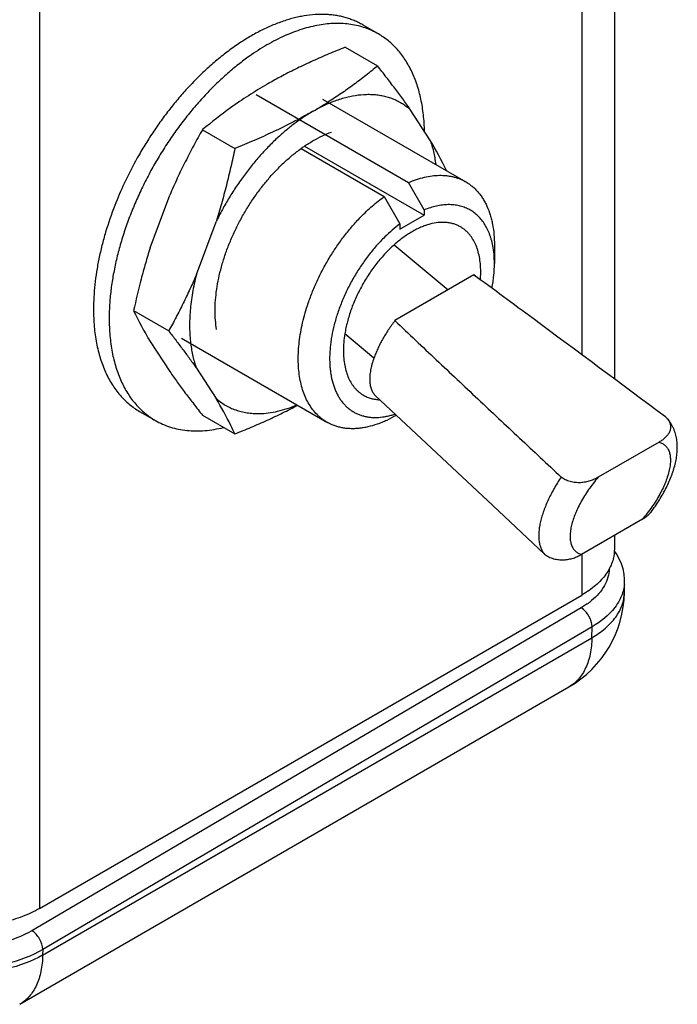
# Model space of a CAD drawing. Header units: inches. Extents: x 0 to 22, y 0 to 17.
# Tile 9 of 40: x 3.565 to 4.158, y 11.38 to 12.267. Entities that reach past the tile are written whole.
import ezdxf

# ---------------------------------------------------------------- set-up
doc = ezdxf.new("R2010")
doc.units = ezdxf.units.IN
doc.header["$LTSCALE"] = 1.21
doc.header["$MEASUREMENT"] = 0
doc.layers.get('0').update_dxf_attribs({"linetype": 'CONTINUOUS'})
doc.layers.add('02___PRT_ALL_AXES', color=7, linetype='CONTINUOUS')

msp = doc.modelspace()

# ---------------------------------------------------------------- linework, layer by layer
at = {"color": 3, "linetype": 'CONTINUOUS'}
for p, q in [((3.5831, 14.06209), (3.5831, 11.46653)), ((4.10132, 12.29238), (4.10132, 11.9435)), ((4.07203, 12.27529), (4.07203, 11.96524)), ((4.10132, 11.8025), (4.10132, 11.78965)), ((4.07203, 11.7854), (4.07203, 11.74883)), ((3.5831, 11.46653), (4.07203, 11.74883))]:
    msp.add_line(p, q, dxfattribs=at)
at = {"color": 7, "linetype": 'CONTINUOUS'}
for p, q in [((3.85873, 12.24221), (3.88791, 12.22537)), ((3.77839, 12.19968), (3.91579, 12.12035)), ((3.93511, 12.15889), (3.91741, 12.18608)), ((3.73013, 12.16796), (3.75931, 12.15111)), ((3.81892, 12.15097), (3.89387, 12.10769)), ((3.82211, 12.15318), (3.92994, 12.09093)), ((3.94998, 12.13102), (3.95002, 12.13119)), ((3.92994, 12.0957), (3.91579, 12.12035)), ((3.68293, 12.06147), (3.70063, 12.10909)), ((3.89387, 12.10769), (3.90801, 12.08304)), ((3.92994, 12.0957), (3.92994, 12.09093)), ((3.90801, 12.07827), (3.92994, 12.09093)), ((3.72465, 12.03738), (3.74235, 12.085)), ((3.90801, 12.08304), (3.90801, 12.07827)), ((3.97476, 12.03709), (3.90354, 11.99597)), ((3.97476, 12.03709), (3.97601, 12.03626)), ((3.98053, 12.03295), (3.98085, 12.04031)), ((3.66802, 12.00495), (3.6997, 11.98666)), ((3.68293, 11.97725), (3.70063, 11.95006)), ((3.72465, 11.95316), (3.74235, 11.92597)), ((3.73013, 11.91077), (3.75931, 11.89393)), ((4.14726, 11.90931), (4.14884, 11.9078)), ((4.14157, 11.88654), (4.0867, 11.85486)), ((4.0384, 11.78565), (3.99171, 11.82934)), ((4.12657, 11.81708), (4.0717, 11.7854)), ((4.11034, 11.75111), (4.11049, 11.76103)), ((4.11034, 11.75111), (4.11034, 11.75111)), ((4.07694, 11.74084), (4.07138, 11.73725)), ((4.07138, 11.73725), (3.57633, 11.44652)), ((4.0812, 11.72023), (3.58615, 11.42949)), ((4.08105, 11.71039), (4.0812, 11.72023)), ((3.58608, 11.4246), (4.08105, 11.71039)), ((3.56538, 11.38024), (4.06036, 11.66604)), ((3.58615, 11.42949), (3.58608, 11.4246))]:
    msp.add_line(p, q, dxfattribs=at)
for points in [[(4.10578, 11.78153), (4.10334, 11.78592), (4.10127, 11.78893)], [(4.11049, 11.761), (4.11048, 11.76289), (4.11009, 11.76765), (4.10916, 11.77236), (4.10772, 11.777), (4.10578, 11.78153)]]:
    msp.add_lwpolyline(points, dxfattribs=at)
for centre, radius, start, end in [((4.00379, 11.83467), 0.43175, 117.85017, 119.50623), ((3.98422, 11.86881), 0.39239, 119.97661, 125.66201), ((3.99372, 11.85268), 0.41111, 119.52031, 120.00039), ((4.01097, 11.83225), 0.43769, 125.71698, 129.91363), ((3.63179, 12.52786), 0.3963, 299.98948, 302.24121), ((3.64165, 11.98308), 0.34209, 25.65543, 30.92688), ((-11.40821, -8.88605), 25.96947, 53.530049, 53.676198), ((3.97639, 12.15306), 0.34209, 205.65544, 210.92688), ((-18.87499, -18.9778), 38.52321, 53.300343, 53.521111), ((3.44756, 11.74943), 0.34362, 26.28578, 30.91559), ((3.45031, 11.75096), 0.34047, 24.82854, 26.26037), ((4.07638, 11.76155), 0.03412, 355.11531, 359.06967), ((4.01036, 11.75264), 0.1, 300.00148, 359.12401), ((4.03855, 11.79489), 0.06629, 305.38152, 309.65534)]:
    msp.add_arc(centre, radius, start, end, dxfattribs=at)
for points, knots in [([(3.85873, 12.24221), (3.85381, 12.24025), (3.84407, 12.23625), (3.82969, 12.22996), (3.8157, 12.2234), (3.80658, 12.21877), (3.8021, 12.21641)], [0, 0, 0, 0, 0.255302, 0.507436, 0.755846, 1, 1, 1, 1]), ([(3.88791, 12.22537), (3.88446, 12.22249), (3.87742, 12.21678), (3.8665, 12.20846), (3.8551, 12.20037), (3.84723, 12.1952), (3.84321, 12.19267)], [0, 0, 0, 0, 0.243245, 0.490625, 0.742716, 1, 1, 1, 1]), ([(3.91741, 12.18608), (3.91517, 12.18927), (3.91055, 12.19574), (3.90333, 12.20546), (3.89576, 12.21538), (3.89056, 12.22202), (3.88791, 12.22537)], [0, 0, 0, 0, 0.238279, 0.485105, 0.739382, 1, 1, 1, 1]), ([(3.84448, 12.19194), (3.84794, 12.19341), (3.85316, 12.19535), (3.86021, 12.19732), (3.86697, 12.19881), (3.87367, 12.19968), (3.88023, 12.19985), (3.88498, 12.19965), (3.88959, 12.19911), (3.89407, 12.19823), (3.8984, 12.19703), (3.90257, 12.19549), (3.90657, 12.19362), (3.91039, 12.19143), (3.91402, 12.18893), (3.9163, 12.18706), (3.91741, 12.18608)], [0, 0, 0, 0, 0.145699, 0.215606, 0.283592, 0.414053, 0.476812, 0.53809, 0.598058, 0.656916, 0.71488, 0.772188, 0.82909, 0.885854, 0.942743, 1, 1, 1, 1]), ([(3.82988, 12.18462), (3.82697, 12.18294), (3.82106, 12.17963), (3.80895, 12.1732), (3.79964, 12.16866), (3.79334, 12.16573)], [0, 0, 0, 0, 0.245142, 0.493646, 1, 1, 1, 1]), ([(3.82988, 12.18462), (3.82727, 12.18311), (3.82206, 12.17989), (3.81442, 12.17455), (3.80684, 12.16864), (3.80193, 12.1644), (3.79949, 12.16219)], [0, 0, 0, 0, 0.23881, 0.485423, 0.739323, 1, 1, 1, 1]), ([(3.82988, 12.18462), (3.83228, 12.18601), (3.83707, 12.1886), (3.84202, 12.19089), (3.84448, 12.19194)], [0, 0, 0, 0, 0.508667, 1, 1, 1, 1]), ([(3.73013, 12.16796), (3.72745, 12.16322), (3.72217, 12.15367), (3.71458, 12.13911), (3.70735, 12.12425), (3.70282, 12.11418), (3.70063, 12.10909)], [0, 0, 0, 0, 0.247911, 0.497135, 0.747802, 1, 1, 1, 1]), ([(3.79949, 12.16219), (3.79665, 12.15963), (3.79105, 12.15428), (3.783, 12.14575), (3.77523, 12.13667), (3.76779, 12.12709), (3.76074, 12.11708), (3.75411, 12.1067), (3.74794, 12.09601), (3.74416, 12.0887), (3.74235, 12.085)], [0, 0, 0, 0, 0.118867, 0.240431, 0.364252, 0.489857, 0.616751, 0.744418, 0.87235, 1, 1, 1, 1]), ([(3.79334, 12.16573), (3.78779, 12.16315), (3.7765, 12.15813), (3.76509, 12.15342), (3.75931, 12.15111)], [0, 0, 0, 0, 0.496209, 1, 1, 1, 1]), ([(3.93511, 12.15889), (3.93637, 12.15541), (3.93795, 12.14998), (3.93947, 12.1425), (3.94005, 12.13861), (3.94029, 12.13663)], [0, 0, 0, 0, 0.485392, 0.739008, 1, 1, 1, 1]), ([(3.75931, 12.15111), (3.75815, 12.14552), (3.75573, 12.13436), (3.75172, 12.11774), (3.74731, 12.10127), (3.74406, 12.0904), (3.74235, 12.085)], [0, 0, 0, 0, 0.251048, 0.501514, 0.751229, 1, 1, 1, 1]), ([(3.91579, 12.12035), (3.91815, 12.12137), (3.92285, 12.12318), (3.92993, 12.12522), (3.93686, 12.12649), (3.94357, 12.12698), (3.949, 12.12673), (3.95318, 12.12614), (3.9562, 12.1255), (3.95913, 12.12467), (3.96197, 12.12364), (3.96471, 12.12243), (3.96647, 12.1215), (3.96734, 12.121)], [0, 0, 0, 0, 0.144255, 0.281949, 0.413211, 0.538567, 0.658799, 0.717328, 0.774969, 0.83188, 0.888234, 0.944212, 1, 1, 1, 1]), ([(3.96734, 12.121), (3.96836, 12.12041), (3.97036, 12.11914), (3.9732, 12.11697), (3.97588, 12.11456), (3.97838, 12.1119), (3.9807, 12.109), (3.98284, 12.10586), (3.98479, 12.10251), (3.98717, 12.09768), (3.9891, 12.09249), (3.99062, 12.08702), (3.9919, 12.08115), (3.99296, 12.07338), (3.99322, 12.06704), (3.99322, 12.06378)], [0, 0, 0, 0, 0.053904, 0.108067, 0.16274, 0.218164, 0.274563, 0.332139, 0.391074, 0.451523, 0.577392, 0.643061, 0.710615, 0.851453, 1, 1, 1, 1]), ([(3.87284, 12.08941), (3.87615, 12.09281), (3.88128, 12.09768), (3.88843, 12.10363), (3.89205, 12.10638), (3.89387, 12.10769)], [0, 0, 0, 0, 0.51094, 0.758523, 1, 1, 1, 1]), ([(3.99176, 12.06354), (3.99139, 12.06543), (3.99074, 12.0682), (3.98963, 12.07179), (3.98841, 12.07518), (3.98663, 12.07917), (3.98407, 12.08357), (3.98113, 12.08751), (3.97782, 12.09097), (3.97476, 12.09344), (3.97216, 12.09514), (3.97014, 12.09628), (3.96804, 12.09728), (3.96587, 12.09815), (3.96363, 12.09888), (3.96054, 12.09968), (3.9565, 12.10032), (3.95148, 12.10052), (3.94627, 12.10016), (3.9409, 12.09924), (3.93541, 12.09776), (3.93177, 12.09644), (3.92994, 12.0957)], [0, 0, 0, 0, 0.070177, 0.104129, 0.137345, 0.201668, 0.263457, 0.32311, 0.381117, 0.438053, 0.466331, 0.494582, 0.522887, 0.551329, 0.579987, 0.608939, 0.66798, 0.728998, 0.792426, 0.858611, 0.927781, 1, 1, 1, 1]), ([(3.82543, 12.01173), (3.82664, 12.01531), (3.82931, 12.02244), (3.83392, 12.03297), (3.83914, 12.04332), (3.84493, 12.05341), (3.85124, 12.06314), (3.858, 12.07244), (3.86518, 12.08123), (3.87025, 12.08675), (3.87284, 12.08941)], [0, 0, 0, 0, 0.123608, 0.249051, 0.375626, 0.502602, 0.629246, 0.754832, 0.878645, 1, 1, 1, 1]), ([(3.90801, 12.08304), (3.90567, 12.08129), (3.90103, 12.07754), (3.89665, 12.07349), (3.89448, 12.07137)], [0, 0, 0, 0, 0.491418, 1, 1, 1, 1]), ([(3.96273, 12.08036), (3.96177, 12.08091), (3.95979, 12.08191), (3.95664, 12.08307), (3.95333, 12.0839), (3.94988, 12.08438), (3.9463, 12.08451), (3.94127, 12.08423), (3.93613, 12.08325), (3.93097, 12.08165), (3.92697, 12.08009), (3.92294, 12.07822), (3.91889, 12.07603), (3.91485, 12.07353), (3.9094, 12.06976), (3.90549, 12.06658), (3.90294, 12.06433)], [0, 0, 0, 0, 0.050235, 0.100897, 0.152394, 0.205101, 0.25935, 0.315417, 0.433746, 0.496384, 0.561409, 0.628837, 0.698645, 0.770777, 0.845137, 1, 1, 1, 1]), ([(3.98085, 12.04031), (3.98085, 12.04259), (3.98066, 12.04703), (3.97979, 12.05346), (3.97833, 12.05943), (3.97629, 12.06488), (3.9741, 12.069), (3.97208, 12.07196), (3.97046, 12.07399), (3.9687, 12.07585), (3.96683, 12.07754), (3.96484, 12.07905), (3.96344, 12.07995), (3.96273, 12.08036)], [0, 0, 0, 0, 0.148514, 0.28943, 0.422617, 0.54849, 0.667818, 0.725404, 0.781809, 0.83724, 0.89192, 0.946089, 1, 1, 1, 1]), ([(3.89448, 12.07137), (3.89181, 12.06875), (3.8866, 12.06324), (3.87931, 12.05437), (3.87367, 12.04647), (3.86943, 12.03988), (3.86539, 12.03313), (3.86077, 12.02448), (3.85674, 12.01559), (3.8539, 12.00839), (3.85137, 12.00125), (3.84977, 11.99583), (3.84884, 11.99221)], [0, 0, 0, 0, 0.121367, 0.245831, 0.372413, 0.436177, 0.500072, 0.627705, 0.754256, 0.816805, 0.878696, 1, 1, 1, 1]), ([(3.68293, 12.06147), (3.68147, 12.05684), (3.67866, 12.04754), (3.6735, 12.02874), (3.67011, 12.0145), (3.66802, 12.00495)], [0, 0, 0, 0, 0.248896, 0.49863, 1, 1, 1, 1]), ([(3.90294, 12.06433), (3.90014, 12.06184), (3.89607, 12.05786), (3.89097, 12.05218), (3.88724, 12.04765), (3.88366, 12.04292), (3.8791, 12.03635), (3.87388, 12.02779), (3.86848, 12.0171), (3.86474, 12.00794), (3.86227, 12.00056), (3.86069, 11.99508), (3.85939, 11.98965), (3.85871, 11.98603), (3.85841, 11.98423)], [0, 0, 0, 0, 0.120606, 0.182639, 0.245578, 0.309238, 0.373422, 0.502534, 0.631313, 0.758144, 0.820359, 0.881515, 0.941444, 1, 1, 1, 1]), ([(3.99322, 12.04745), (3.99322, 12.05022), (3.993, 12.05562), (3.99226, 12.06097), (3.99176, 12.06354)], [0, 0, 0, 0, 0.513504, 1, 1, 1, 1]), ([(3.99097, 12.02522), (3.99134, 12.02712), (3.99199, 12.0309), (3.99292, 12.0383), (3.99322, 12.04382), (3.99322, 12.04745)], [0, 0, 0, 0, 0.25981, 0.513376, 1, 1, 1, 1]), ([(3.72465, 12.03738), (3.72278, 12.03302), (3.71891, 12.02437), (3.71279, 12.01158), (3.70639, 11.99902), (3.70196, 11.99076), (3.6997, 11.98666)], [0, 0, 0, 0, 0.251912, 0.50251, 0.751844, 1, 1, 1, 1]), ([(3.72465, 12.03738), (3.72395, 12.03464), (3.72267, 12.02919), (3.72108, 12.02103), (3.71987, 12.01299), (3.71902, 12.0051), (3.71855, 11.99737), (3.71846, 11.98985), (3.71874, 11.98254), (3.71918, 11.97776), (3.71947, 11.97542)], [0, 0, 0, 0, 0.135576, 0.268541, 0.398626, 0.525642, 0.649417, 0.7698, 0.886685, 1, 1, 1, 1]), ([(3.84233, 11.9045), (3.84152, 11.90496), (3.83994, 11.90595), (3.83766, 11.90759), (3.83548, 11.9094), (3.83269, 11.91202), (3.82948, 11.9157), (3.8261, 11.92067), (3.82321, 11.9262), (3.82081, 11.93223), (3.81891, 11.93875), (3.81754, 11.94571), (3.81668, 11.95306), (3.81636, 11.96077), (3.81656, 11.96879), (3.8173, 11.97707), (3.81855, 11.98556), (3.82033, 11.99421), (3.8226, 12.00298), (3.82443, 12.00881), (3.82543, 12.01173)], [0, 0, 0, 0, 0.023956, 0.047985, 0.072155, 0.096536, 0.146166, 0.197375, 0.250561, 0.306034, 0.364016, 0.424646, 0.487986, 0.554027, 0.622705, 0.693898, 0.767444, 0.843137, 0.920744, 1, 1, 1, 1]), ([(3.84884, 11.99221), (3.84799, 11.98891), (3.8469, 11.98395), (3.84584, 11.97735), (3.84507, 11.97098), (3.8446, 11.96326), (3.84483, 11.95572), (3.84544, 11.94997), (3.84631, 11.94458), (3.84759, 11.93943), (3.84931, 11.9346), (3.85078, 11.93122), (3.85243, 11.92804), (3.85428, 11.92509), (3.85631, 11.92235), (3.85852, 11.91985), (3.86089, 11.91758), (3.86344, 11.91556), (3.86614, 11.91379), (3.86899, 11.91228), (3.87198, 11.91103), (3.8751, 11.91004), (3.87835, 11.90932), (3.88171, 11.90887), (3.88517, 11.90869), (3.88998, 11.90881), (3.8949, 11.90949), (3.89986, 11.91067), (3.90238, 11.91143), (3.90364, 11.91185)], [0, 0, 0, 0, 0.082208, 0.122167, 0.161286, 0.236803, 0.308484, 0.342844, 0.376202, 0.439923, 0.47037, 0.499922, 0.528643, 0.55661, 0.583917, 0.61067, 0.636992, 0.663013, 0.688874, 0.714719, 0.740692, 0.766935, 0.793582, 0.820756, 0.848567, 0.877113, 0.936681, 0.967856, 1, 1, 1, 1]), ([(3.90354, 11.99597), (3.9025, 11.9946), (3.90046, 11.99183), (3.89757, 11.98761), (3.89487, 11.98336), (3.89237, 11.9791), (3.89008, 11.97485), (3.88803, 11.97065), (3.88621, 11.9665), (3.88514, 11.96374), (3.88465, 11.96237)], [0, 0, 0, 0, 0.133712, 0.266129, 0.396543, 0.524372, 0.649113, 0.770275, 0.887384, 1, 1, 1, 1]), ([(3.90354, 11.99597), (3.91597, 11.98419), (3.94086, 11.96067), (3.9783, 11.92544), (4.01581, 11.89025), (4.04086, 11.86682), (4.0534, 11.85511)], [0, 0, 0, 0, 0.249736, 0.499672, 0.74977, 1, 1, 1, 1]), ([(3.6997, 11.98666), (3.70193, 11.98381), (3.7063, 11.97816), (3.71269, 11.96971), (3.7188, 11.96141), (3.72274, 11.95589), (3.72465, 11.95316)], [0, 0, 0, 0, 0.259646, 0.513409, 0.760463, 1, 1, 1, 1]), ([(3.85841, 11.98423), (3.85799, 11.98163), (3.85734, 11.97652), (3.8571, 11.97137), (3.8571, 11.96886)], [0, 0, 0, 0, 0.511578, 1, 1, 1, 1]), ([(3.71947, 11.97542), (3.71971, 11.97344), (3.72029, 11.96955), (3.72181, 11.96207), (3.72339, 11.95664), (3.72465, 11.95316)], [0, 0, 0, 0, 0.260992, 0.514608, 1, 1, 1, 1]), ([(3.8571, 11.96886), (3.8571, 11.96658), (3.85729, 11.96214), (3.85816, 11.9557), (3.85962, 11.94973), (3.86166, 11.94428), (3.86385, 11.94017), (3.86587, 11.93721), (3.86749, 11.93518), (3.86925, 11.93332), (3.87112, 11.93163), (3.87311, 11.93011), (3.87451, 11.92922), (3.87522, 11.92881)], [0, 0, 0, 0, 0.148514, 0.28943, 0.422617, 0.54849, 0.667818, 0.725404, 0.781809, 0.83724, 0.89192, 0.946089, 1, 1, 1, 1]), ([(3.88465, 11.96237), (3.88399, 11.96052), (3.8831, 11.95775), (3.88216, 11.95407), (3.88161, 11.95144), (3.8812, 11.9489), (3.88093, 11.94644), (3.8808, 11.94409), (3.88082, 11.94184), (3.88098, 11.9397), (3.88137, 11.93707), (3.88205, 11.9346), (3.88304, 11.93238), (3.88391, 11.93088), (3.88491, 11.92953), (3.88568, 11.92872), (3.88608, 11.92835)], [0, 0, 0, 0, 0.164698, 0.24273, 0.317758, 0.38972, 0.458578, 0.524342, 0.587049, 0.646778, 0.703663, 0.809598, 0.859313, 0.907314, 0.954047, 1, 1, 1, 1]), ([(3.70063, 11.95006), (3.70287, 11.94687), (3.70749, 11.9404), (3.71471, 11.93068), (3.72228, 11.92076), (3.72748, 11.91412), (3.73013, 11.91077)], [0, 0, 0, 0, 0.238279, 0.485105, 0.739382, 1, 1, 1, 1]), ([(3.87522, 11.92881), (3.8763, 11.92818), (3.87856, 11.92707), (3.88215, 11.92583), (3.88595, 11.92502), (3.88856, 11.92478), (3.88988, 11.92473)], [0, 0, 0, 0, 0.243619, 0.489873, 0.741254, 1, 1, 1, 1]), ([(3.74235, 11.92597), (3.74364, 11.92483), (3.74633, 11.92266), (3.75064, 11.91981), (3.75522, 11.91741), (3.76003, 11.91545), (3.76507, 11.91394), (3.77031, 11.9129), (3.77574, 11.91231), (3.77942, 11.91223), (3.78129, 11.91226)], [0, 0, 0, 0, 0.122689, 0.244558, 0.366335, 0.488807, 0.612736, 0.738826, 0.867723, 1, 1, 1, 1]), ([(3.75931, 11.89393), (3.76423, 11.89589), (3.77397, 11.89989), (3.78835, 11.90618), (3.80234, 11.91274), (3.81146, 11.91737), (3.81594, 11.91973)], [0, 0, 0, 0, 0.255302, 0.507436, 0.755846, 1, 1, 1, 1]), ([(3.78129, 11.91226), (3.78401, 11.91231), (3.78959, 11.91273), (3.79804, 11.91427), (3.80668, 11.91672), (3.8124, 11.91889), (3.81528, 11.92011)], [0, 0, 0, 0, 0.233313, 0.477228, 0.732627, 1, 1, 1, 1]), ([(3.90482, 11.91068), (3.902, 11.90906), (3.89773, 11.90682), (3.89191, 11.90428), (3.88629, 11.90216), (3.88067, 11.90052), (3.87509, 11.89943), (3.87104, 11.89889), (3.86707, 11.89862), (3.86319, 11.89864), (3.85941, 11.89892), (3.85573, 11.89949), (3.85218, 11.90032), (3.84875, 11.90143), (3.84546, 11.90281), (3.84335, 11.90391), (3.84233, 11.9045)], [0, 0, 0, 0, 0.14854, 0.219944, 0.289414, 0.422577, 0.486414, 0.548503, 0.608947, 0.667878, 0.725452, 0.781848, 0.837268, 0.891939, 0.946099, 1, 1, 1, 1]), ([(4.14884, 11.9078), (4.14925, 11.90735), (4.15, 11.90641), (4.15076, 11.90513), (4.15123, 11.90409), (4.1516, 11.90306), (4.1519, 11.90176), (4.15202, 11.9002), (4.1519, 11.89866), (4.15155, 11.89716), (4.15101, 11.89572), (4.15028, 11.89434), (4.14939, 11.89303), (4.14836, 11.89178), (4.1472, 11.8906), (4.14593, 11.88949), (4.14408, 11.88808), (4.1426, 11.88713), (4.14157, 11.88654)], [0, 0, 0, 0, 0.069877, 0.136254, 0.168271, 0.199582, 0.260387, 0.319422, 0.377475, 0.435247, 0.493346, 0.552222, 0.61219, 0.673439, 0.736062, 0.80008, 0.865472, 1, 1, 1, 1]), ([(4.14157, 11.88654), (4.1421, 11.8864), (4.14313, 11.88608), (4.14458, 11.88541), (4.14592, 11.88459), (4.14713, 11.88361), (4.1482, 11.88248), (4.14915, 11.8812), (4.14996, 11.87978), (4.15062, 11.87822), (4.15115, 11.87653), (4.15154, 11.8747), (4.15178, 11.87276), (4.15188, 11.8707), (4.15183, 11.86854), (4.15164, 11.86627), (4.15131, 11.8639), (4.15084, 11.86145), (4.15023, 11.85892), (4.14922, 11.85538), (4.14794, 11.85178), (4.14644, 11.84814), (4.14472, 11.84435), (4.14227, 11.83955), (4.13892, 11.83381), (4.13516, 11.8281), (4.13104, 11.82249), (4.12809, 11.81887), (4.12657, 11.81708)], [0, 0, 0, 0, 0.020274, 0.039942, 0.059215, 0.078329, 0.097537, 0.117089, 0.137219, 0.158134, 0.180005, 0.202972, 0.227147, 0.252604, 0.279399, 0.307563, 0.337102, 0.368008, 0.40026, 0.43382, 0.504646, 0.5418, 0.580014, 0.659281, 0.741724, 0.826557, 0.912972, 1, 1, 1, 1]), ([(4.0534, 11.85511), (4.05222, 11.85335), (4.04995, 11.84982), (4.04679, 11.84447), (4.04392, 11.83913), (4.04136, 11.83385), (4.03912, 11.82865), (4.03721, 11.82358), (4.03566, 11.81865), (4.03446, 11.8139), (4.03363, 11.80936), (4.03318, 11.80507), (4.0331, 11.80103), (4.03339, 11.79728), (4.03406, 11.79385), (4.03495, 11.79122), (4.03585, 11.78931), (4.0366, 11.78799), (4.03745, 11.78677), (4.03807, 11.78601), (4.0384, 11.78565)], [0, 0, 0, 0, 0.084568, 0.167468, 0.24822, 0.326458, 0.401851, 0.474092, 0.542901, 0.608066, 0.669428, 0.726911, 0.780521, 0.830379, 0.876739, 0.920028, 0.940717, 0.960876, 0.980601, 1, 1, 1, 1]), ([(4.0867, 11.85486), (4.08557, 11.85421), (4.08318, 11.85298), (4.07934, 11.8515), (4.07517, 11.85045), (4.07071, 11.84992), (4.06608, 11.85004), (4.06222, 11.85076), (4.05923, 11.85173), (4.05711, 11.85266), (4.05515, 11.85377), (4.05395, 11.85465), (4.0534, 11.85511)], [0, 0, 0, 0, 0.111567, 0.227795, 0.349325, 0.476297, 0.607899, 0.741856, 0.808583, 0.874287, 0.938331, 1, 1, 1, 1]), ([(4.0867, 11.85486), (4.08518, 11.85308), (4.08223, 11.84945), (4.07812, 11.84384), (4.07436, 11.83813), (4.07101, 11.8324), (4.06855, 11.8276), (4.06684, 11.8238), (4.06533, 11.82016), (4.06406, 11.81657), (4.06304, 11.81303), (4.06243, 11.8105), (4.06196, 11.80804), (4.06163, 11.80568), (4.06144, 11.80341), (4.0614, 11.80124), (4.0615, 11.79918), (4.06174, 11.79724), (4.06212, 11.79542), (4.06265, 11.79373), (4.06332, 11.79217), (4.06413, 11.79074), (4.06507, 11.78946), (4.06615, 11.78833), (4.06736, 11.78735), (4.06869, 11.78653), (4.07015, 11.78587), (4.07118, 11.78554), (4.0717, 11.7854)], [0, 0, 0, 0, 0.087028, 0.173443, 0.258276, 0.340719, 0.419986, 0.4582, 0.495354, 0.56618, 0.59974, 0.631992, 0.662898, 0.692437, 0.720601, 0.747396, 0.772853, 0.797028, 0.819995, 0.841866, 0.862781, 0.882911, 0.902463, 0.921671, 0.940785, 0.960058, 0.979726, 1, 1, 1, 1]), ([(4.12657, 11.81708), (4.12734, 11.81753), (4.12883, 11.81846), (4.13092, 11.82), (4.13279, 11.82169), (4.13388, 11.82293), (4.13437, 11.82358)], [0, 0, 0, 0, 0.261403, 0.515577, 0.76181, 1, 1, 1, 1]), ([(4.0384, 11.78565), (4.03896, 11.78519), (4.04015, 11.78431), (4.04212, 11.7832), (4.04424, 11.78227), (4.04722, 11.7813), (4.05108, 11.78058), (4.05571, 11.78047), (4.06017, 11.78099), (4.06434, 11.78204), (4.06818, 11.78352), (4.07057, 11.78475), (4.0717, 11.7854)], [0, 0, 0, 0, 0.061669, 0.125714, 0.191417, 0.258144, 0.392102, 0.523703, 0.650675, 0.772205, 0.888433, 1, 1, 1, 1]), ([(4.09663, 11.77234), (4.09658, 11.76979), (4.09579, 11.76458), (4.09141, 11.75423), (4.08543, 11.74765), (4.08086, 11.74386)], [0, 0, 0, 0, 0.228122, 0.466727, 1, 1, 1, 1]), ([(4.11037, 11.75865), (4.11027, 11.75742), (4.10957, 11.75241), (4.10778, 11.74758), (4.10598, 11.74421)], [0, 0, 0, 0, 0.243992, 1, 1, 1, 1]), ([(4.08105, 11.71039), (4.0854, 11.7129), (4.0933, 11.71835), (4.10275, 11.7283), (4.10879, 11.73934), (4.11028, 11.74728), (4.11034, 11.75111)], [0, 0, 0, 0, 0.287779, 0.54649, 0.78047, 1, 1, 1, 1]), ([(4.10598, 11.74421), (4.10475, 11.74189), (4.09836, 11.73217), (4.08893, 11.72476), (4.0812, 11.72023)], [0, 0, 0, 0, 0.226591, 1, 1, 1, 1]), ([(4.0812, 11.72023), (4.08123, 11.72359), (4.07891, 11.73025), (4.0743, 11.73556), (4.07138, 11.73725)], [0, 0, 0, 0, 0.498263, 1, 1, 1, 1]), ([(4.08105, 11.71039), (4.08098, 11.70548), (4.0801, 11.69614), (4.07613, 11.68333), (4.06962, 11.67293), (4.06358, 11.6679), (4.06036, 11.66604)], [0, 0, 0, 0, 0.28876, 0.547686, 0.781254, 1, 1, 1, 1]), ([(3.57633, 11.44652), (3.56769, 11.44144), (3.54757, 11.43398), (3.51537, 11.43029), (3.48316, 11.43366), (3.46302, 11.44092), (3.45437, 11.44591)], [0, 0, 0, 0, 0.237716, 0.500565, 0.763104, 1, 1, 1, 1]), ([(3.58615, 11.42949), (3.58618, 11.43285), (3.58386, 11.43951), (3.57925, 11.44483), (3.57633, 11.44652)], [0, 0, 0, 0, 0.498263, 1, 1, 1, 1]), ([(3.58608, 11.4246), (3.57605, 11.41881), (3.55269, 11.41043), (3.51533, 11.40668), (3.47797, 11.41119), (3.45468, 11.42004), (3.44467, 11.42602)], [0, 0, 0, 0, 0.23668, 0.498901, 0.76172, 1, 1, 1, 1]), ([(3.58615, 11.42949), (3.57613, 11.42362), (3.5528, 11.41501), (3.51545, 11.4108), (3.47809, 11.41479), (3.45474, 11.42327), (3.44472, 11.42909)], [0, 0, 0, 0, 0.237566, 0.500334, 0.76292, 1, 1, 1, 1]), ([(3.58608, 11.4246), (3.586, 11.41968), (3.58512, 11.41035), (3.58115, 11.39753), (3.57465, 11.38714), (3.56861, 11.3821), (3.56538, 11.38024)], [0, 0, 0, 0, 0.288757, 0.547682, 0.781253, 1, 1, 1, 1])]:
    msp.add_open_spline(points, degree=3, knots=knots, dxfattribs=at)
at = {"color": 3, "linetype": 'CONTINUOUS'}
for points, knots in [([(4.10132, 11.78965), (4.10132, 11.78776), (4.10098, 11.78393), (4.09952, 11.77827), (4.0971, 11.77274), (4.09375, 11.76738), (4.08952, 11.76225), (4.08444, 11.75739), (4.07857, 11.75285), (4.07428, 11.75013), (4.07203, 11.74883)], [0, 0, 0, 0, 0.108025, 0.218075, 0.331988, 0.451323, 0.57726, 0.71062, 0.851615, 1, 1, 1, 1]), ([(3.5831, 11.46653), (3.58073, 11.46516), (3.57577, 11.46258), (3.56506, 11.45801), (3.55043, 11.45356), (3.53177, 11.45034), (3.51239, 11.44925), (3.493, 11.45034), (3.47434, 11.45356), (3.45971, 11.45801), (3.44901, 11.46258), (3.44404, 11.46516), (3.44168, 11.46653)], [0, 0, 0, 0, 0.055792, 0.114189, 0.23739, 0.366994, 0.5, 0.633006, 0.76261, 0.885811, 0.944208, 1, 1, 1, 1])]:
    msp.add_open_spline(points, degree=3, knots=knots, dxfattribs=at)
at = {"layer": '02___PRT_ALL_AXES', "color": 7, "linetype": 'CONTINUOUS'}
for p, q in [((3.87452, 12.26235), (3.88867, 12.25418)), ((3.83843, 12.19543), (3.96734, 12.121)), ((3.90295, 12.0643), (3.95163, 12.02373)), ((3.99322, 12.06378), (3.99322, 12.04745)), ((3.85844, 11.98424), (3.88467, 11.96238)), ((3.71134, 11.98013), (3.84233, 11.9045)), ((3.88608, 11.92835), (3.99171, 11.82934)), ((3.67351, 11.91421), (3.68766, 11.90605)), ((3.90482, 11.91068), (3.90488, 11.91072))]:
    msp.add_line(p, q, dxfattribs=at)
for centre, radius, start, end in [((3.96285, 11.9781), 0.33462, 155.00113, 158.69138), ((3.96891, 11.97532), 0.34129, 154.55583, 155.00729)]:
    msp.add_arc(centre, radius, start, end, dxfattribs=at)
for points, knots in [([(3.87452, 12.26235), (3.87329, 12.26306), (3.87077, 12.26441), (3.86686, 12.26619), (3.86283, 12.26773), (3.85868, 12.26903), (3.85441, 12.27008), (3.85003, 12.27088), (3.84555, 12.27143), (3.83939, 12.27185), (3.83145, 12.27172), (3.82341, 12.27077), (3.81686, 12.26953), (3.81184, 12.26835), (3.80676, 12.26692), (3.80165, 12.26525), (3.79649, 12.26334), (3.78951, 12.26045), (3.78073, 12.25623), (3.77026, 12.25031), (3.75982, 12.24352), (3.74946, 12.23589), (3.73923, 12.22746), (3.72918, 12.21828), (3.72272, 12.21176), (3.71952, 12.20838)], [0, 0, 0, 0, 0.024294, 0.048655, 0.073145, 0.09783, 0.122769, 0.148019, 0.173635, 0.199667, 0.25313, 0.308734, 0.337419, 0.366717, 0.396644, 0.427213, 0.458433, 0.490306, 0.556004, 0.624282, 0.695054, 0.768193, 0.843532, 0.920876, 1, 1, 1, 1]), ([(3.88867, 12.25418), (3.88679, 12.25527), (3.88388, 12.25676), (3.87987, 12.25847), (3.87575, 12.25999), (3.87041, 12.26155), (3.86377, 12.26283), (3.85689, 12.26354), (3.8498, 12.26367), (3.84251, 12.26323), (3.83506, 12.2622), (3.82746, 12.26061), (3.81974, 12.25845), (3.81193, 12.25572), (3.80404, 12.25245), (3.7961, 12.24864), (3.78534, 12.24277), (3.77749, 12.23771), (3.77235, 12.23408)], [0, 0, 0, 0, 0.05227, 0.078514, 0.10488, 0.158119, 0.212296, 0.267683, 0.324519, 0.383005, 0.443311, 0.505567, 0.569865, 0.636271, 0.704814, 0.775497, 0.848298, 1, 1, 1, 1]), ([(3.93024, 12.16647), (3.93018, 12.169), (3.92996, 12.17399), (3.9291, 12.18369), (3.92727, 12.19526), (3.92433, 12.20628), (3.92134, 12.2145), (3.91883, 12.22028), (3.91602, 12.22575), (3.91292, 12.23089), (3.90954, 12.23569), (3.90589, 12.24014), (3.90197, 12.24423), (3.89779, 12.24795), (3.89337, 12.25129), (3.89026, 12.25326), (3.88867, 12.25418)], [0, 0, 0, 0, 0.074791, 0.147742, 0.287935, 0.420673, 0.484405, 0.546466, 0.60696, 0.666011, 0.723774, 0.780422, 0.836148, 0.891167, 0.945705, 1, 1, 1, 1]), ([(3.77235, 12.23408), (3.76898, 12.2317), (3.76228, 12.22667), (3.75251, 12.21853), (3.74291, 12.2097), (3.73672, 12.20345), (3.73367, 12.20022)], [0, 0, 0, 0, 0.240395, 0.487604, 0.741032, 1, 1, 1, 1]), ([(3.71952, 12.20838), (3.71661, 12.2053), (3.71086, 12.19897), (3.70259, 12.18906), (3.69463, 12.17871), (3.68701, 12.16796), (3.67978, 12.15687), (3.67069, 12.1417), (3.66452, 12.12993), (3.66072, 12.12195)], [0, 0, 0, 0, 0.121319, 0.24439, 0.368878, 0.494432, 0.620692, 0.747294, 1, 1, 1, 1]), ([(3.73367, 12.20022), (3.73042, 12.19679), (3.72403, 12.18971), (3.71489, 12.1786), (3.70614, 12.16696), (3.69783, 12.15485), (3.69001, 12.14234), (3.68272, 12.12949), (3.67599, 12.11638), (3.66988, 12.10307), (3.6644, 12.08964), (3.65958, 12.07615), (3.65546, 12.06269), (3.65206, 12.04932), (3.64939, 12.03612), (3.64746, 12.02315), (3.6463, 12.01049), (3.64603, 12.00215), (3.64603, 11.99805)], [0, 0, 0, 0, 0.06297, 0.126929, 0.191661, 0.256938, 0.322528, 0.388196, 0.453703, 0.518816, 0.583303, 0.646942, 0.709518, 0.770827, 0.830682, 0.888928, 0.945421, 1, 1, 1, 1]), ([(3.81892, 12.15097), (3.81982, 12.15162), (3.82339, 12.15413), (3.82708, 12.15647), (3.82989, 12.15809)], [0, 0, 0, 0, 0.255449, 1, 1, 1, 1]), ([(3.82989, 12.15809), (3.83258, 12.15965), (3.83796, 12.16247), (3.84358, 12.16481), (3.84636, 12.16581)], [0, 0, 0, 0, 0.512683, 1, 1, 1, 1]), ([(3.74149, 12.00499), (3.74149, 12.00813), (3.74175, 12.01455), (3.74284, 12.02431), (3.74464, 12.03433), (3.74713, 12.04451), (3.7503, 12.0548), (3.75411, 12.06509), (3.75853, 12.07531), (3.76354, 12.08537), (3.76908, 12.09519), (3.77512, 12.1047), (3.7816, 12.11381), (3.78848, 12.12245), (3.79569, 12.13055), (3.80318, 12.13805), (3.81089, 12.14488), (3.81623, 12.14903), (3.81892, 12.15097)], [0, 0, 0, 0, 0.055245, 0.112814, 0.172473, 0.233995, 0.297107, 0.361498, 0.426838, 0.492783, 0.558975, 0.625054, 0.690663, 0.75545, 0.81908, 0.881236, 0.941628, 1, 1, 1, 1]), ([(3.6511, 12.0997), (3.64802, 12.09178), (3.64388, 12.07981), (3.63943, 12.06369), (3.63671, 12.05181), (3.63457, 12.04008), (3.63303, 12.02856), (3.6321, 12.01729), (3.63189, 12.00987), (3.63189, 12.00622)], [0, 0, 0, 0, 0.265698, 0.395392, 0.522517, 0.646789, 0.767962, 0.885789, 1, 1, 1, 1]), ([(3.63189, 12.00622), (3.63189, 12.00357), (3.632, 11.99833), (3.63267, 11.98815), (3.63401, 11.97829), (3.63607, 11.96885), (3.63793, 11.96215), (3.64011, 11.95576), (3.64262, 11.94969), (3.64544, 11.94394), (3.64858, 11.93855), (3.65202, 11.93351), (3.65576, 11.92885), (3.65978, 11.92457), (3.66408, 11.92069), (3.66865, 11.91721), (3.67187, 11.91516), (3.67351, 11.91421)], [0, 0, 0, 0, 0.075202, 0.148544, 0.289403, 0.356948, 0.422604, 0.486434, 0.54852, 0.608964, 0.667893, 0.725464, 0.781858, 0.837276, 0.891943, 0.946101, 1, 1, 1, 1]), ([(3.64603, 11.99805), (3.64603, 11.9954), (3.64614, 11.99016), (3.64681, 11.97998), (3.64815, 11.97013), (3.65021, 11.96068), (3.65207, 11.95399), (3.65425, 11.9476), (3.65676, 11.94152), (3.65959, 11.93578), (3.66272, 11.93038), (3.66616, 11.92535), (3.6699, 11.92068), (3.67392, 11.9164), (3.67822, 11.91252), (3.68279, 11.90904), (3.68601, 11.907), (3.68766, 11.90605)], [0, 0, 0, 0, 0.075202, 0.148544, 0.289403, 0.356948, 0.422604, 0.486434, 0.54852, 0.608964, 0.667893, 0.725464, 0.781858, 0.837276, 0.891943, 0.946101, 1, 1, 1, 1]), ([(3.74283, 11.98809), (3.74237, 11.99082), (3.7417, 11.99644), (3.74149, 12.0021), (3.74149, 12.00499)], [0, 0, 0, 0, 0.488418, 1, 1, 1, 1]), ([(3.68766, 11.90605), (3.68978, 11.90482), (3.69419, 11.90259), (3.70117, 11.89997), (3.7085, 11.89807), (3.71615, 11.89692), (3.72408, 11.89651), (3.73227, 11.89683), (3.74068, 11.8979), (3.7463, 11.89908), (3.74914, 11.89978)], [0, 0, 0, 0, 0.116265, 0.233455, 0.352464, 0.47411, 0.599125, 0.728128, 0.861624, 1, 1, 1, 1]), ([(4.13437, 11.82358), (4.1357, 11.82536), (4.13829, 11.82896), (4.1419, 11.83447), (4.14521, 11.84004), (4.14819, 11.84564), (4.15082, 11.85123), (4.15272, 11.85591), (4.15404, 11.85962), (4.15521, 11.86326), (4.15619, 11.8669), (4.15695, 11.87053), (4.15741, 11.87322), (4.15775, 11.87589), (4.15797, 11.87855), (4.15807, 11.88118), (4.15803, 11.88381), (4.15786, 11.88641), (4.15754, 11.889), (4.15706, 11.89156), (4.15642, 11.89408), (4.15561, 11.89657), (4.15462, 11.899), (4.15345, 11.90136), (4.1521, 11.90363), (4.15057, 11.90579), (4.14943, 11.90715), (4.14883, 11.90781)], [0, 0, 0, 0, 0.072559, 0.144223, 0.214659, 0.283575, 0.350719, 0.415938, 0.447806, 0.479174, 0.540472, 0.570456, 0.600033, 0.629246, 0.658145, 0.686791, 0.71525, 0.743571, 0.771807, 0.800031, 0.828302, 0.856646, 0.885102, 0.913706, 0.942416, 0.971182, 1, 1, 1, 1])]:
    msp.add_open_spline(points, degree=3, knots=knots, dxfattribs=at)

doc.saveas('drawing.dxf')
